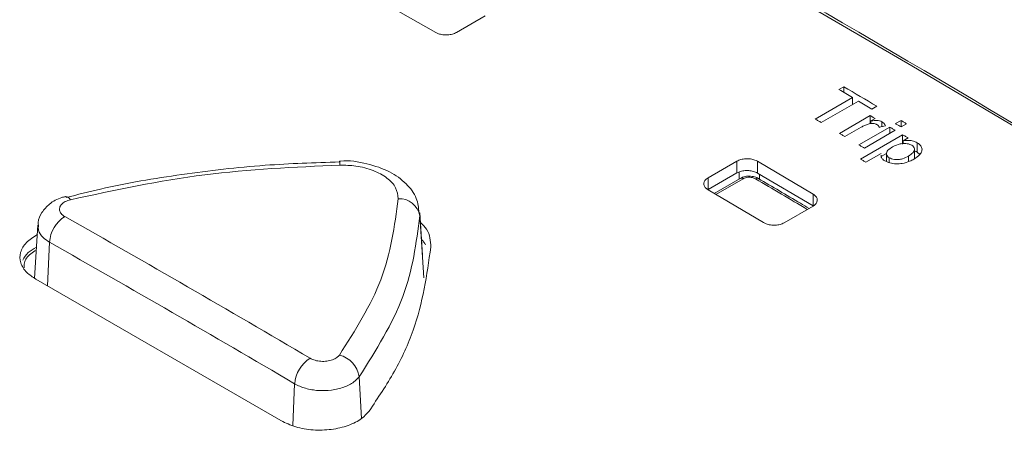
# Model space of a CAD drawing. Header units: millimetres. Extents: x 0 to 2100, y 0 to 1485.
# Tile 109 of 118: x 1599 to 1641, y 1345 to 1362. Entities that reach past the tile are written whole.
import ezdxf

# ---------------------------------------------------------------- set-up
doc = ezdxf.new("R2010")
doc.units = ezdxf.units.MM
doc.header["$LTSCALE"] = 5

msp = doc.modelspace()

# ---------------------------------------------------------------- linework, layer by layer
at = {"color": 7, "linetype": 'Continuous', "lineweight": 15}
for p, q in [((1616.967, 1361.716), (1614.568, 1363.066)), ((1619.097, 1362.441), (1617.85, 1361.721)), ((1634.573, 1359.376), (1634.363, 1359.255)), ((1634.573, 1359.132), (1634.573, 1359.376)), ((1634.945, 1358.913), (1633.339, 1357.986)), ((1633.595, 1357.835), (1635.201, 1358.762)), ((1634.945, 1358.615), (1634.945, 1358.913)), ((1635.783, 1358.419), (1635.993, 1358.54)), ((1635.714, 1358.134), (1634.386, 1357.368)), ((1635.714, 1357.785), (1635.714, 1358.134)), ((1635.738, 1357.904), (1635.923, 1358.011)), ((1635.738, 1357.789), (1635.738, 1357.904)), ((1636.217, 1357.657), (1636.217, 1357.864)), ((1637.041, 1357.921), (1636.808, 1357.787)), ((1637.041, 1357.649), (1637.041, 1357.921)), ((1637.041, 1357.649), (1637.274, 1357.783)), ((1634.619, 1357.231), (1635.324, 1357.638)), ((1636.552, 1357.639), (1635.225, 1356.873)), ((1635.457, 1356.735), (1636.785, 1357.501)), ((1636.552, 1357.367), (1636.552, 1357.639)), ((1637.111, 1357.308), (1635.295, 1356.259)), ((1637.111, 1356.899), (1637.111, 1357.308)), ((1637.133, 1357.048), (1637.343, 1357.17)), ((1637.133, 1356.925), (1637.133, 1357.048)), ((1637.736, 1356.556), (1637.736, 1356.964)), ((1637.62, 1356.273), (1637.62, 1356.681)), ((1637.736, 1356.556), (1637.854, 1356.457)), ((1628.713, 1355.45), (1629.96, 1356.17)), ((1629.96, 1356.17), (1629.96, 1355.66)), ((1630.843, 1356.165), (1633.243, 1354.748)), ((1630.843, 1356.165), (1630.843, 1355.656)), ((1635.527, 1356.121), (1636.183, 1356.5)), ((1636.187, 1356.366), (1636.416, 1356.499)), ((1636.412, 1356.493), (1636.412, 1356.156)), ((1636.536, 1356.105), (1636.536, 1356.313)), ((1637.362, 1356.147), (1637.362, 1356.389)), ((1629.96, 1355.66), (1628.713, 1354.941)), ((1628.713, 1355.45), (1628.713, 1354.941)), ((1630.1, 1355.425), (1628.979, 1354.778)), ((1633.243, 1354.238), (1630.843, 1355.656)), ((1631.109, 1353.517), (1628.713, 1354.936)), ((1633.243, 1354.748), (1633.243, 1354.238)), ((1633.243, 1354.231), (1631.992, 1353.509)), ((1616.241, 1353.938), (1616.272, 1353.808)), ((1616.388, 1352.112), (1616.271, 1353.941)), ((1599.789, 1353.4), (1599.642, 1351.12)), ((1599.696, 1351.079), (1610.276, 1344.972))]:
    msp.add_line(p, q, dxfattribs=at)
at = {"color": 8, "linetype": 'Continuous', "lineweight": 15}
for p, q in [((1630.05, 1355.396), (1630.05, 1355.702)), ((1630.227, 1355.412), (1629.053, 1354.734)), ((1630.933, 1355.603), (1630.933, 1355.391)), ((1616.272, 1353.808), (1616.443, 1351.13)), ((1600.289, 1352.668), (1600.206, 1350.785)), ((1613.655, 1346.868), (1613.759, 1345.068)), ((1610.869, 1346.56), (1610.789, 1344.757))]:
    msp.add_line(p, q, dxfattribs=at)
at = {"color": 7, "linetype": 'Continuous', "lineweight": 15, "flags": 128}
for points in [[(1609.331, 1376.079), (1614.964, 1373.048), (1620.598, 1369.954), (1626.234, 1366.795), (1631.87, 1363.573), (1637.506, 1360.288), (1643.141, 1356.94), (1648.776, 1353.529), (1654.409, 1350.056)], [(1634.363, 1359.255), (1634.436, 1359.213), (1634.509, 1359.17), (1634.581, 1359.127), (1634.654, 1359.084), (1634.727, 1359.042), (1634.8, 1358.999), (1634.873, 1358.956), (1634.945, 1358.913)], [(1635.993, 1358.54), (1635.815, 1358.645), (1635.638, 1358.75), (1635.46, 1358.854), (1635.283, 1358.959), (1635.105, 1359.063), (1634.928, 1359.168), (1634.75, 1359.272), (1634.573, 1359.376)], [(1635.201, 1358.762), (1635.274, 1358.72), (1635.347, 1358.677), (1635.42, 1358.634), (1635.492, 1358.591), (1635.565, 1358.548), (1635.638, 1358.505), (1635.711, 1358.462), (1635.783, 1358.419)], [(1633.339, 1357.986), (1633.371, 1357.967), (1633.403, 1357.948), (1633.435, 1357.929), (1633.467, 1357.91), (1633.499, 1357.892), (1633.531, 1357.873), (1633.563, 1357.854), (1633.595, 1357.835)], [(1635.923, 1358.011), (1635.897, 1358.026), (1635.871, 1358.042), (1635.845, 1358.057), (1635.818, 1358.073), (1635.792, 1358.088), (1635.766, 1358.103), (1635.74, 1358.119), (1635.714, 1358.134)], [(1636.808, 1357.787), (1636.837, 1357.769), (1636.866, 1357.752), (1636.895, 1357.735), (1636.924, 1357.718), (1636.953, 1357.701), (1636.983, 1357.683), (1637.012, 1357.666), (1637.041, 1357.649)], [(1637.274, 1357.783), (1637.244, 1357.8), (1637.215, 1357.818), (1637.186, 1357.835), (1637.157, 1357.852), (1637.128, 1357.869), (1637.099, 1357.887), (1637.07, 1357.904), (1637.041, 1357.921)], [(1634.386, 1357.368), (1634.416, 1357.351), (1634.445, 1357.334), (1634.474, 1357.317), (1634.503, 1357.3), (1634.532, 1357.282), (1634.561, 1357.265), (1634.59, 1357.248), (1634.619, 1357.231)], [(1636.785, 1357.501), (1636.756, 1357.518), (1636.726, 1357.535), (1636.697, 1357.553), (1636.668, 1357.57), (1636.639, 1357.587), (1636.61, 1357.604), (1636.581, 1357.622), (1636.552, 1357.639)], [(1637.343, 1357.17), (1637.314, 1357.187), (1637.285, 1357.204), (1637.256, 1357.221), (1637.227, 1357.239), (1637.198, 1357.256), (1637.169, 1357.273), (1637.14, 1357.29), (1637.111, 1357.308)], [(1635.225, 1356.873), (1635.254, 1356.855), (1635.283, 1356.838), (1635.312, 1356.821), (1635.341, 1356.804), (1635.37, 1356.787), (1635.399, 1356.769), (1635.428, 1356.752), (1635.457, 1356.735)], [(1612.81, 1356.17), (1612.811, 1356.169), (1612.811, 1356.169)], [(1635.295, 1356.259), (1635.324, 1356.242), (1635.353, 1356.225), (1635.382, 1356.207), (1635.411, 1356.19), (1635.44, 1356.173), (1635.469, 1356.156), (1635.498, 1356.138), (1635.527, 1356.121)], [(1600.996, 1354.646), (1600.995, 1354.646), (1600.974, 1354.643)]]:
    msp.add_lwpolyline(points, dxfattribs=at)
at = {"color": 8, "linetype": 'Continuous', "lineweight": 15}
for centre, radius, start, end in [((1611.663, 1355.983), 1.163, 0.8064, 9.1945), ((1630.83, 1355.31), 0.123, 65.0481, 126.3046), ((1600.935, 1354.36), 0.292, 29.121, 77.9696)]:
    msp.add_arc(centre, radius, start, end, dxfattribs=at)
at = {"color": 7, "linetype": 'Continuous', "lineweight": 15}
for centre, radius, start, end in [((1630.152, 1355.312), 0.125, 53.3298, 114.6264), ((1615.391, 1353.657), 0.894, 9.725, 93.4359), ((1601.725, 1352.569), 1.44, 122.8231, 176.0585), ((1612.326, 1346.433), 1.462, 122.6451, 175.0058), ((1612.546, 1346.71), 1.119, 8.1243, 76.9596)]:
    msp.add_arc(centre, radius, start, end, dxfattribs=at)
for centre, major_axis, ratio, start_param, end_param in [((1601.75, 670.191), (-379.105, 735.944), 0.606745, 5.48833, 5.565531), ((1608.841, 680.021), (2183.407, 648.847), 0.283064, 1.474309, 1.474435), ((1575.621, 657.59), (-379.133, 735.928), 0.606724, 5.517852, 5.53596), ((1574.959, 657.248), (-378.662, 735.117), 0.606756, 5.517889, 5.535996)]:
    msp.add_ellipse(centre, major_axis=major_axis, ratio=ratio, start_param=start_param, end_param=end_param, dxfattribs=at)
at = {"color": 8, "linetype": 'Continuous', "lineweight": 15}
msp.add_ellipse((1655.527, 701.236), major_axis=(-444.248, 698.187), ratio=0.546423, start_param=5.460438, end_param=5.464263, dxfattribs=at)
at = {"color": 7, "linetype": 'Continuous', "lineweight": 15}
for points, knots in [([(1617.85, 1361.721), (1617.795, 1361.696), (1617.685, 1361.644), (1617.475, 1361.61), (1617.263, 1361.617), (1617.088, 1361.657), (1617.002, 1361.699), (1616.967, 1361.716)], [0, 0, 0, 0, 0.216049, 0.431908, 0.649508, 0.860373, 1, 1, 1, 1]), ([(1635.626, 1357.77), (1635.675, 1357.782), (1635.756, 1357.801), (1635.879, 1357.794), (1635.953, 1357.772), (1635.989, 1357.754), (1635.999, 1357.748)], [0, 0, 0, 0, 0.391865, 0.645028, 0.89997, 1, 1, 1, 1]), ([(1636.217, 1357.864), (1636.185, 1357.88), (1636.119, 1357.912), (1635.957, 1357.933), (1635.83, 1357.917), (1635.747, 1357.905), (1635.738, 1357.904)], [0, 0, 0, 0, 0.247117, 0.496204, 0.943281, 1, 1, 1, 1]), ([(1636.373, 1357.699), (1636.365, 1357.714), (1636.348, 1357.745), (1636.304, 1357.803), (1636.252, 1357.84), (1636.217, 1357.864)], [0, 0, 0, 0, 0.252189, 0.504732, 1, 1, 1, 1]), ([(1635.324, 1357.638), (1635.347, 1357.65), (1635.393, 1357.676), (1635.491, 1357.723), (1635.572, 1357.751), (1635.626, 1357.77)], [0, 0, 0, 0, 0.250681, 0.501469, 1, 1, 1, 1]), ([(1635.999, 1357.748), (1636.012, 1357.739), (1636.048, 1357.715), (1636.082, 1357.672), (1636.094, 1357.639), (1636.099, 1357.626)], [0, 0, 0, 0, 0.253573, 0.705818, 1, 1, 1, 1]), ([(1637.736, 1356.964), (1637.684, 1356.99), (1637.58, 1357.043), (1637.359, 1357.072), (1637.212, 1357.056), (1637.133, 1357.048)], [0, 0, 0, 0, 0.311221, 0.626532, 1, 1, 1, 1]), ([(1637.598, 1356.252), (1637.694, 1356.317), (1637.848, 1356.422), (1637.954, 1356.604), (1637.948, 1356.758), (1637.86, 1356.882), (1637.771, 1356.94), (1637.736, 1356.964)], [0, 0, 0, 0, 0.320353, 0.515068, 0.711339, 0.883509, 1, 1, 1, 1]), ([(1636.536, 1356.313), (1636.505, 1356.336), (1636.442, 1356.381), (1636.407, 1356.467), (1636.415, 1356.555), (1636.491, 1356.667), (1636.598, 1356.735), (1636.669, 1356.78)], [0, 0, 0, 0, 0.162489, 0.326151, 0.47938, 0.654951, 1, 1, 1, 1]), ([(1636.669, 1356.78), (1636.746, 1356.82), (1636.873, 1356.887), (1637.099, 1356.932), (1637.279, 1356.931), (1637.417, 1356.901), (1637.475, 1356.871), (1637.5, 1356.858)], [0, 0, 0, 0, 0.330199, 0.542097, 0.754933, 0.895358, 1, 1, 1, 1]), ([(1637.5, 1356.858), (1637.531, 1356.836), (1637.592, 1356.793), (1637.624, 1356.709), (1637.617, 1356.62), (1637.542, 1356.504), (1637.433, 1356.434), (1637.362, 1356.389)], [0, 0, 0, 0, 0.155839, 0.312575, 0.468802, 0.653503, 1, 1, 1, 1]), ([(1637.62, 1356.607), (1637.632, 1356.604), (1637.676, 1356.592), (1637.71, 1356.571), (1637.736, 1356.556)], [0, 0, 0, 0, 0.262735, 1, 1, 1, 1]), ([(1612.812, 1356.137), (1611.737, 1356.102), (1609.444, 1356.027), (1605.987, 1355.617), (1603.108, 1355.144), (1601.497, 1354.725), (1601.007, 1354.598)], [0, 0, 0, 0, 0.265505, 0.566026, 0.868011, 1, 1, 1, 1]), ([(1616.239, 1353.944), (1616.215, 1354.153), (1616.162, 1354.62), (1615.69, 1355.235), (1614.971, 1355.756), (1613.997, 1356.081), (1613.216, 1356.214), (1612.823, 1356.168), (1612.809, 1356.166)], [0, 0, 0, 0, 0.149967, 0.33587, 0.53725, 0.759376, 0.991425, 1, 1, 1, 1]), ([(1629.96, 1356.17), (1630.015, 1356.196), (1630.125, 1356.247), (1630.335, 1356.28), (1630.547, 1356.27), (1630.722, 1356.227), (1630.809, 1356.183), (1630.843, 1356.165)], [0, 0, 0, 0, 0.216049, 0.431908, 0.649508, 0.860373, 1, 1, 1, 1]), ([(1636.185, 1356.427), (1636.183, 1356.4), (1636.177, 1356.338), (1636.237, 1356.253), (1636.305, 1356.207), (1636.335, 1356.187)], [0, 0, 0, 0, 0.311196, 0.70208, 1, 1, 1, 1]), ([(1636.335, 1356.187), (1636.407, 1356.153), (1636.552, 1356.084), (1636.826, 1356.046), (1637.126, 1356.066), (1637.389, 1356.143), (1637.537, 1356.221), (1637.598, 1356.252)], [0, 0, 0, 0, 0.193714, 0.388259, 0.574988, 0.827024, 1, 1, 1, 1]), ([(1637.362, 1356.389), (1637.279, 1356.346), (1637.153, 1356.279), (1636.934, 1356.233), (1636.767, 1356.236), (1636.629, 1356.265), (1636.565, 1356.298), (1636.536, 1356.313)], [0, 0, 0, 0, 0.353968, 0.542564, 0.732184, 0.878085, 1, 1, 1, 1]), ([(1612.826, 1355.999), (1610.862, 1355.909), (1606.866, 1355.727), (1603.104, 1354.915), (1601.19, 1354.502)], [0, 0, 0, 0, 0.4913964, 1, 1, 1, 1]), ([(1615.337, 1354.549), (1615.319, 1354.708), (1615.281, 1355.026), (1614.883, 1355.456), (1614.281, 1355.784), (1613.559, 1355.978), (1613.056, 1355.992), (1612.826, 1355.999)], [0, 0, 0, 0, 0.206679, 0.413421, 0.620193, 0.82694, 1, 1, 1, 1]), ([(1630.843, 1355.656), (1630.788, 1355.682), (1630.678, 1355.735), (1630.469, 1355.769), (1630.257, 1355.762), (1630.081, 1355.721), (1629.995, 1355.678), (1629.96, 1355.66)], [0, 0, 0, 0, 0.2157374, 0.4312986, 0.6485433, 0.8594128, 1, 1, 1, 1]), ([(1628.713, 1354.936), (1628.668, 1354.968), (1628.579, 1355.032), (1628.522, 1355.155), (1628.536, 1355.278), (1628.608, 1355.38), (1628.683, 1355.43), (1628.713, 1355.45)], [0, 0, 0, 0, 0.215818, 0.431442, 0.648915, 0.859802, 1, 1, 1, 1]), ([(1630.879, 1355.419), (1630.873, 1355.423), (1630.818, 1355.47), (1630.661, 1355.51), (1630.431, 1355.53), (1630.229, 1355.497), (1630.136, 1355.437), (1630.107, 1355.418)], [0, 0, 0, 0, 0.029328, 0.286306, 0.571795, 0.861331, 1, 1, 1, 1]), ([(1630.757, 1355.409), (1630.736, 1355.42), (1630.684, 1355.447), (1630.577, 1355.472), (1630.45, 1355.477), (1630.325, 1355.458), (1630.26, 1355.427), (1630.227, 1355.412)], [0, 0, 0, 0, 0.140787, 0.355317, 0.570029, 0.785028, 1, 1, 1, 1]), ([(1633.069, 1354.13), (1632.944, 1354.204), (1632.215, 1354.636), (1631.486, 1355.065), (1630.882, 1355.421)], [0, 0, 0, 0, 0.1708511, 1, 1, 1, 1]), ([(1600.977, 1354.632), (1600.923, 1354.622), (1600.665, 1354.573), (1600.292, 1354.359), (1599.952, 1353.978), (1599.792, 1353.635), (1599.803, 1353.44), (1599.806, 1353.399)], [0, 0, 0, 0, 0.086552, 0.413704, 0.681684, 0.932876, 1, 1, 1, 1]), ([(1601.19, 1354.502), (1601.113, 1354.478), (1600.959, 1354.429), (1600.798, 1354.306), (1600.712, 1354.163), (1600.716, 1354.012), (1600.797, 1353.877), (1600.9, 1353.809), (1600.945, 1353.779)], [0, 0, 0, 0, 0.172317, 0.344628, 0.516974, 0.689388, 0.861874, 1, 1, 1, 1]), ([(1612.799, 1347.8), (1613.481, 1348.873), (1614.87, 1351.057), (1615.18, 1353.372), (1615.337, 1354.549)], [0, 0, 0, 0, 0.49139, 1, 1, 1, 1]), ([(1633.243, 1354.748), (1633.287, 1354.716), (1633.377, 1354.651), (1633.434, 1354.527), (1633.42, 1354.403), (1633.349, 1354.301), (1633.273, 1354.251), (1633.243, 1354.231)], [0, 0, 0, 0, 0.216066, 0.431948, 0.649394, 0.859901, 1, 1, 1, 1]), ([(1616.272, 1353.808), (1616.117, 1352.639), (1615.803, 1350.258), (1614.379, 1348.011), (1613.655, 1346.868)], [0, 0, 0, 0, 0.491403, 1, 1, 1, 1]), ([(1616.746, 1352.461), (1616.734, 1352.727), (1616.718, 1353.106), (1616.395, 1353.429), (1616.297, 1353.527)], [0, 0, 0, 0, 0.6989588, 1, 1, 1, 1]), ([(1631.992, 1353.509), (1631.937, 1353.483), (1631.827, 1353.432), (1631.618, 1353.4), (1631.406, 1353.41), (1631.231, 1353.454), (1631.144, 1353.499), (1631.109, 1353.517)], [0, 0, 0, 0, 0.215598, 0.431005, 0.648187, 0.858738, 1, 1, 1, 1]), ([(1599.763, 1353.001), (1599.592, 1352.891), (1599.243, 1352.669), (1598.999, 1352.233), (1599.006, 1351.78), (1599.252, 1351.375), (1599.559, 1351.171), (1599.696, 1351.079)], [0, 0, 0, 0, 0.2033376, 0.4129436, 0.6223342, 0.831747, 1, 1, 1, 1]), ([(1616.514, 1352.551), (1616.513, 1352.555), (1616.499, 1352.639), (1616.42, 1352.713), (1616.345, 1352.784)], [0, 0, 0, 0, 0.0447103, 1, 1, 1, 1]), ([(1599.131, 1351.892), (1599.196, 1352.008), (1599.315, 1352.223), (1599.598, 1352.38), (1599.728, 1352.452)], [0, 0, 0, 0, 0.541772, 1, 1, 1, 1]), ([(1599.72, 1352.333), (1599.636, 1352.282), (1599.382, 1352.128), (1599.189, 1351.851), (1599.189, 1351.64), (1599.189, 1351.569)], [0, 0, 0, 0, 0.247692, 0.748654, 1, 1, 1, 1]), ([(1614.079, 1345.381), (1614.462, 1345.95), (1615.226, 1347.089), (1616.315, 1349.444), (1616.574, 1351.257), (1616.746, 1352.461)], [0, 0, 0, 0, 0.251468, 0.502939, 1, 1, 1, 1]), ([(1611.537, 1347.665), (1611.605, 1347.632), (1611.74, 1347.566), (1611.999, 1347.524), (1612.263, 1347.531), (1612.507, 1347.589), (1612.694, 1347.684), (1612.767, 1347.764), (1612.799, 1347.8)], [0, 0, 0, 0, 0.17253, 0.34502, 0.517442, 0.689795, 0.862108, 1, 1, 1, 1]), ([(1613.655, 1346.868), (1613.583, 1346.789), (1613.424, 1346.611), (1613.009, 1346.402), (1612.471, 1346.272), (1611.888, 1346.255), (1611.317, 1346.346), (1611.018, 1346.489), (1610.869, 1346.56)], [0, 0, 0, 0, 0.137938, 0.31032, 0.482715, 0.655129, 0.827558, 1, 1, 1, 1]), ([(1610.276, 1344.972), (1610.48, 1344.873), (1610.888, 1344.676), (1611.666, 1344.549), (1612.462, 1344.568), (1613.196, 1344.744), (1613.763, 1345.028), (1613.982, 1345.272), (1614.079, 1345.381)], [0, 0, 0, 0, 0.172314, 0.344635, 0.517103, 0.689385, 0.86166, 1, 1, 1, 1])]:
    msp.add_open_spline(points, degree=3, knots=knots, dxfattribs=at)
at = {"color": 8, "linetype": 'Continuous', "lineweight": 15}
msp.add_open_spline([(1600.289, 1352.668), (1600.19, 1352.735), (1599.967, 1352.886), (1599.792, 1353.147), (1599.806, 1353.328), (1599.811, 1353.399)], degree=3, knots=[0, 0, 0, 0, 0.328116, 0.737901, 1, 1, 1, 1], dxfattribs=at)

doc.saveas('drawing.dxf')
